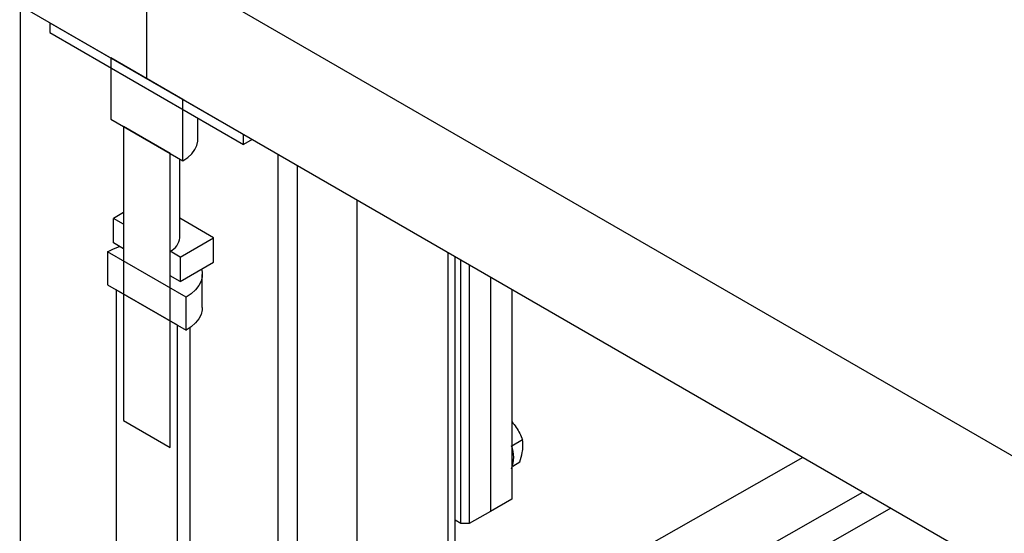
# Model space of a CAD drawing. Header units: millimetres. Extents: x 0 to 841, y 0 to 594.
# Tile 209 of 256: x 702.96 to 716.08, y 367.35 to 374.2. Entities that reach past the tile are written whole.
import ezdxf

# ---------------------------------------------------------------- set-up
doc = ezdxf.new("R2010")
doc.units = ezdxf.units.MM
doc.layers.add('TRAIT-FORT', color=4, linetype='Continuous', lineweight=25)

msp = doc.modelspace()

# ---------------------------------------------------------------- linework, layer by layer
at = {"layer": 'TRAIT-FORT', "color": 4, "linetype": 'Continuous', "lineweight": 25}
for p, q in [((704.65, 373.41), (687.679, 383.207)), ((704.65, 373.41), (704.65, 375.043)), ((704.65, 375.043), (721.62, 365.246)), ((702.967, 365.26), (702.967, 374.382)), ((703.359, 374.156), (705.941, 372.665)), ((703.359, 374.156), (703.359, 374.025)), ((703.359, 374.025), (705.941, 372.534)), ((704.169, 373.688), (704.169, 372.871)), ((705.131, 373.133), (704.169, 373.688)), ((721.62, 363.613), (704.65, 373.41)), ((705.131, 372.316), (705.131, 373.133)), ((704.169, 372.871), (705.131, 372.316)), ((704.339, 372.773), (704.339, 368.854)), ((704.961, 372.414), (704.339, 372.773)), ((705.33, 372.594), (705.33, 372.887)), ((705.941, 372.534), (705.941, 372.665)), ((706.054, 372.6), (705.941, 372.534)), ((704.961, 368.495), (704.961, 372.414)), ((706.403, 365.552), (706.403, 372.398)), ((705.09, 371.29), (705.09, 372.34)), ((706.653, 372.254), (706.653, 364.947)), ((707.453, 364.947), (707.453, 371.792)), ((704.339, 371.625), (704.204, 371.547)), ((704.339, 371.47), (704.204, 371.547)), ((704.204, 371.221), (704.204, 371.547)), ((704.339, 371.47), (704.339, 371.143)), ((705.541, 371.29), (705.09, 371.55)), ((704.339, 371.143), (704.204, 371.221)), ((705.095, 371.033), (705.541, 371.29)), ((705.541, 370.964), (705.541, 371.29)), ((704.127, 371.102), (704.127, 370.661)), ((705.173, 370.498), (704.127, 371.102)), ((704.961, 370.784), (704.961, 371.111)), ((705.095, 371.033), (704.961, 371.111)), ((708.666, 366.597), (708.666, 371.092)), ((705.095, 371.033), (705.095, 370.706)), ((705.095, 370.706), (705.541, 370.964)), ((708.76, 366.728), (708.76, 371.038)), ((708.836, 367.479), (708.836, 370.994)), ((708.949, 370.928), (708.949, 367.479)), ((705.39, 370.359), (705.39, 370.8)), ((705.095, 370.706), (704.961, 370.784)), ((709.232, 370.765), (709.232, 367.642)), ((704.127, 370.661), (705.173, 370.057)), ((704.24, 370.596), (704.24, 342.785)), ((705.06, 370.123), (704.24, 370.596)), ((709.515, 370.602), (709.515, 367.805)), ((705.173, 370.057), (705.173, 370.498)), ((705.06, 342.311), (705.06, 370.123)), ((705.23, 342.708), (705.23, 370.094)), ((704.339, 368.854), (704.961, 368.495)), ((709.515, 368.517), (709.657, 368.599)), ((713.394, 368.362), (707.453, 364.986)), ((709.529, 368.246), (709.623, 368.301)), ((707.817, 364.273), (714.197, 367.899)), ((709.515, 367.805), (709.232, 367.642)), ((714.568, 367.684), (706.609, 363.157)), ((708.836, 367.479), (708.76, 367.523)), ((709.232, 367.642), (708.949, 367.479)), ((708.949, 367.479), (708.836, 367.479))]:
    msp.add_line(p, q, dxfattribs=at)
at = {"layer": 'TRAIT-FORT', "color": 4, "linetype": 'Continuous', "lineweight": 25, "flags": 128}
for points in [[(705.131, 372.316), (705.197, 372.361), (705.251, 372.41), (705.292, 372.464), (705.318, 372.521), (705.329, 372.579), (705.33, 372.594)], [(704.127, 371.102), (704.206, 371.142), (704.287, 371.173)], [(705.38, 370.871), (705.388, 370.831), (705.388, 370.77), (705.373, 370.709), (705.343, 370.651), (705.299, 370.595), (705.242, 370.544), (705.173, 370.498)], [(705.39, 370.359), (705.388, 370.329), (705.373, 370.268), (705.343, 370.21), (705.299, 370.155), (705.242, 370.103), (705.173, 370.057)]]:
    msp.add_lwpolyline(points, dxfattribs=at)
at = {"layer": 'TRAIT-FORT', "color": 4, "linetype": 'Continuous', "lineweight": 25}
for centre, radius, start, end in [((704.872, 371.311), 0.219, 294.0289, 354.6509), ((709.128, 368.361), 0.414, 338.759, 21.9058)]:
    msp.add_arc(centre, radius, start, end, dxfattribs=at)
for points, knots in [([(709.515, 368.839), (709.536, 368.814), (709.576, 368.764), (709.623, 368.682), (709.646, 368.627), (709.657, 368.599)], [0, 0, 0, 0, 0.350648, 0.672349, 1, 1, 1, 1]), ([(709.623, 368.301), (709.636, 368.343), (709.657, 368.414), (709.666, 368.505), (709.664, 368.56), (709.659, 368.59), (709.657, 368.599)], [0, 0, 0, 0, 0.385549, 0.637642, 0.896546, 1, 1, 1, 1])]:
    msp.add_open_spline(points, degree=3, knots=knots, dxfattribs=at)

doc.saveas('drawing.dxf')
